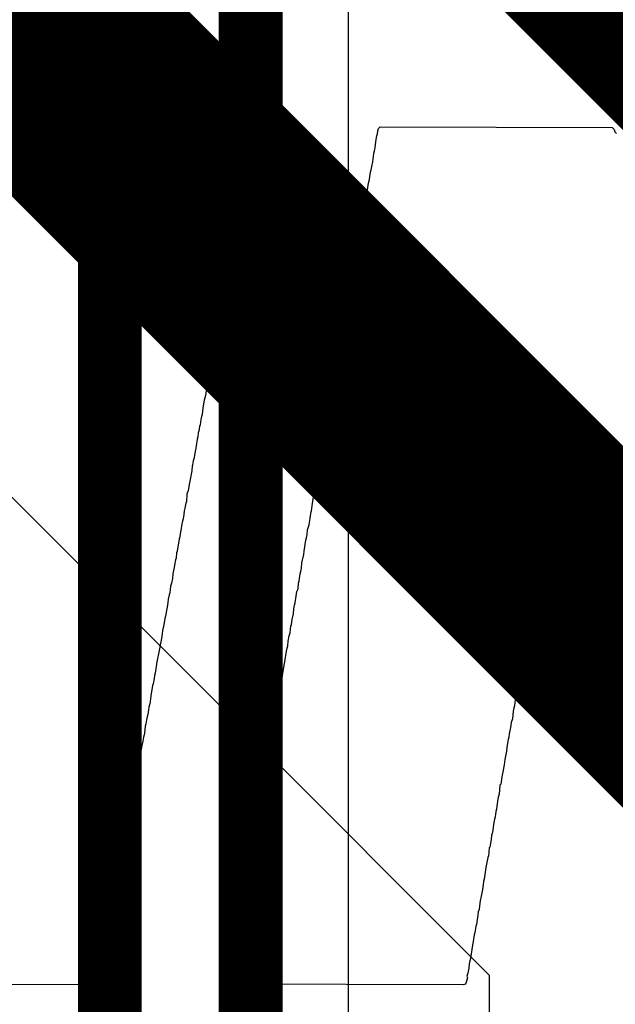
# Model space of a CAD drawing. Header units: inches. Extents: x 0 to 12.2, y 0 to 7.
# Tile 8 of 152: x 0.9366 to 1.0297, y 1.0415 to 1.1953. Entities that reach past the tile are written whole.
import ezdxf

# ---------------------------------------------------------------- set-up
doc = ezdxf.new("R2010")
doc.units = ezdxf.units.IN
doc.header["$MEASUREMENT"] = 0
for name, color, linetype in [('Bottom Layer', 5, 'Continuous'), ('Layer 2', 76, 'Continuous'), ('Top Overlay', 2, 'Continuous')]:
    doc.layers.add(name, color=color, linetype=linetype)

msp = doc.modelspace()

# ---------------------------------------------------------------- linework, layer by layer
at = {"layer": 'Bottom Layer'}
msp.add_line((0.98798, 0.57795), (0.98798, 2.9325), dxfattribs=at)
at = {"layer": 'Bottom Layer', "const_width": 0.01}
for points in [[(0.95067, 0.53549), (0.95067, 2.95542)], [(0.97268, 0.57743), (0.97268, 2.93968)]]:
    msp.add_lwpolyline(points, dxfattribs=at)
at = {"layer": 'Layer 2'}
for p, q in [((0.72431, 1.33172), (1.01, 1.04603)), ((1.01, 1.04603), (1.01, 0.25907))]:
    msp.add_line(p, q, dxfattribs=at)
at = {"layer": 'Layer 2', "const_width": 0.04}
for points in [[(0.84481, 1.39245), (1.10826, 1.129)], [(0.77167, 1.3597), (1.04981, 1.08157)]]:
    msp.add_lwpolyline(points, dxfattribs=at)
at = {"layer": 'Top Overlay'}
for p, q in [((0.93646, 1.17854), (0.97294, 1.17859)), ((0.97294, 1.17859), (0.97308, 1.17845)), ((0.97308, 1.17845), (0.97299, 1.1772)), ((0.99268, 1.17832), (0.99295, 1.17859)), ((0.99295, 1.17859), (1.0292, 1.1785)), ((1.0292, 1.1785), (1.02952, 1.17818)), ((0.9729, 1.17693), (0.97281, 1.1764)), ((0.97299, 1.1772), (0.9729, 1.17693)), ((0.99232, 1.17662), (0.99241, 1.17716)), ((0.99241, 1.17716), (0.9925, 1.17751)), ((0.9925, 1.17751), (0.99259, 1.17796)), ((0.99259, 1.17796), (0.99268, 1.17832)), ((1.02952, 1.17818), (1.02961, 1.17783)), ((1.02961, 1.17783), (1.02987, 1.17756)), ((0.97263, 1.17577), (0.97254, 1.17488)), ((0.97272, 1.17613), (0.97263, 1.17577)), ((0.97281, 1.1764), (0.97272, 1.17613)), ((0.99205, 1.17484), (0.99214, 1.17528)), ((0.99214, 1.17528), (0.99223, 1.17582)), ((0.99223, 1.17582), (0.99232, 1.17662)), ((0.97245, 1.17452), (0.97232, 1.17367)), ((0.97254, 1.17488), (0.97245, 1.17452)), ((0.99179, 1.17314), (0.99187, 1.17394)), ((0.99187, 1.17394), (0.99196, 1.17448)), ((0.99196, 1.17448), (0.99205, 1.17484)), ((0.97205, 1.17225), (0.97196, 1.17153)), ((0.97223, 1.17332), (0.97205, 1.17225)), ((0.97232, 1.17367), (0.97223, 1.17332)), ((0.99152, 1.17189), (0.99165, 1.17238)), ((0.99165, 1.17238), (0.99179, 1.17314)), ((0.97174, 1.17095), (0.97165, 1.16988)), ((0.97196, 1.17153), (0.97174, 1.17095)), ((0.99125, 1.17037), (0.99134, 1.17082)), ((0.99134, 1.17082), (0.99143, 1.17153)), ((0.99143, 1.17153), (0.99152, 1.17189)), ((0.97156, 1.16961), (0.97147, 1.1689)), ((0.97165, 1.16988), (0.97156, 1.16961)), ((0.99098, 1.16876), (0.99107, 1.16948)), ((0.99107, 1.16948), (0.99116, 1.17001)), ((0.99116, 1.17001), (0.99125, 1.17037)), ((0.9712, 1.16765), (0.97111, 1.16684)), ((0.97129, 1.168), (0.9712, 1.16765)), ((0.97138, 1.16863), (0.97129, 1.168)), ((0.97147, 1.1689), (0.97138, 1.16863)), ((0.99071, 1.16733), (0.9908, 1.16769)), ((0.9908, 1.16769), (0.99098, 1.16876)), ((0.97084, 1.16604), (0.97075, 1.16488)), ((0.97093, 1.1664), (0.97084, 1.16604)), ((0.97111, 1.16684), (0.97093, 1.1664)), ((0.9904, 1.16524), (0.99071, 1.16733)), ((0.97066, 1.16461), (0.97053, 1.16394)), ((0.97075, 1.16488), (0.97066, 1.16461)), ((0.99018, 1.16448), (0.9904, 1.16524)), ((0.97053, 1.16394), (0.97035, 1.16287)), ((0.98978, 1.16238), (0.99, 1.16296)), ((0.99, 1.16296), (0.99009, 1.16376)), ((0.99009, 1.16376), (0.99018, 1.16448)), ((0.97022, 1.16202), (0.97004, 1.16157)), ((0.97004, 1.16157), (0.97013, 1.16131)), ((0.97035, 1.16287), (0.97022, 1.16202)), ((0.98964, 1.16117), (0.98978, 1.16238)), ((0.96986, 1.16006), (0.96977, 1.1597)), ((0.96995, 1.16068), (0.96986, 1.16006)), ((0.97004, 1.16104), (0.96995, 1.16068)), ((0.97013, 1.16131), (0.97004, 1.16104)), ((0.98937, 1.15983), (0.98946, 1.16028)), ((0.98946, 1.16028), (0.98955, 1.16064)), ((0.98955, 1.16064), (0.98964, 1.16117)), ((0.96959, 1.15863), (0.9695, 1.15827)), ((0.96977, 1.1597), (0.96959, 1.15863)), ((0.98911, 1.15796), (0.9892, 1.15849)), ((0.9892, 1.15849), (0.98928, 1.1593)), ((0.98928, 1.1593), (0.98937, 1.15983)), ((0.96933, 1.15702), (0.96915, 1.15657)), ((0.96941, 1.15738), (0.96933, 1.15702)), ((0.9695, 1.15827), (0.96941, 1.15738)), ((0.98884, 1.15662), (0.98893, 1.15706)), ((0.98893, 1.15706), (0.98902, 1.1576)), ((0.98902, 1.1576), (0.98911, 1.15796)), ((0.96897, 1.15532), (0.96883, 1.15465)), ((0.96906, 1.15559), (0.96897, 1.15532)), ((0.96915, 1.15657), (0.96906, 1.15559)), ((0.98848, 1.15483), (0.9887, 1.15559)), ((0.9887, 1.15559), (0.98884, 1.15662)), ((0.96874, 1.15412), (0.96848, 1.15233)), ((0.96883, 1.15465), (0.96874, 1.15412)), ((0.98821, 1.15304), (0.98839, 1.15412)), ((0.98839, 1.15412), (0.98848, 1.15483)), ((0.96848, 1.15233), (0.9683, 1.15162)), ((0.98803, 1.15215), (0.98812, 1.15269)), ((0.98812, 1.15269), (0.98821, 1.15304)), ((0.96821, 1.1509), (0.96807, 1.15041)), ((0.9683, 1.15162), (0.96821, 1.1509)), ((0.98768, 1.15001), (0.98795, 1.15135)), ((0.98795, 1.15135), (0.98803, 1.15215)), ((0.96785, 1.1492), (0.96776, 1.1484)), ((0.96794, 1.14974), (0.96785, 1.1492)), ((0.96807, 1.15041), (0.96794, 1.14974)), ((0.98745, 1.14862), (0.98759, 1.14947)), ((0.98759, 1.14947), (0.98768, 1.15001)), ((0.96776, 1.1484), (0.9674, 1.14661)), ((0.98723, 1.14751), (0.98736, 1.148)), ((0.98736, 1.148), (0.98745, 1.14862)), ((0.96732, 1.14608), (0.96723, 1.14572)), ((0.9674, 1.14661), (0.96732, 1.14608)), ((0.98687, 1.14563), (0.98705, 1.14635)), ((0.98705, 1.14635), (0.98714, 1.14715)), ((0.98714, 1.14715), (0.98723, 1.14751)), ((0.96705, 1.14483), (0.96696, 1.14429)), ((0.96723, 1.14572), (0.96705, 1.14483)), ((0.98661, 1.14385), (0.98687, 1.14563)), ((0.96678, 1.14304), (0.96669, 1.1426)), ((0.96687, 1.14358), (0.96678, 1.14304)), ((0.96696, 1.14429), (0.96687, 1.14358)), ((0.98634, 1.14242), (0.98643, 1.14295)), ((0.98643, 1.14295), (0.98652, 1.14331)), ((0.98652, 1.14331), (0.98661, 1.14385)), ((0.9666, 1.14224), (0.96642, 1.14126)), ((0.96669, 1.1426), (0.9666, 1.14224)), ((0.98611, 1.14085), (0.98625, 1.1417)), ((0.98625, 1.1417), (0.98634, 1.14242)), ((0.9662, 1.14023), (0.96611, 1.13934)), ((0.96633, 1.14072), (0.9662, 1.14023)), ((0.96642, 1.14126), (0.96633, 1.14072)), ((0.98585, 1.13952), (0.98594, 1.14023)), ((0.98594, 1.14023), (0.98603, 1.1405)), ((0.98603, 1.1405), (0.98611, 1.14085)), ((0.96602, 1.13898), (0.96589, 1.13813)), ((0.96611, 1.13934), (0.96602, 1.13898)), ((0.98567, 1.13826), (0.98576, 1.13925)), ((0.98576, 1.13925), (0.98585, 1.13952)), ((0.96571, 1.13733), (0.96562, 1.13661)), ((0.9658, 1.13777), (0.96571, 1.13733)), ((0.96589, 1.13813), (0.9658, 1.13777)), ((0.98527, 1.13617), (0.98553, 1.13786)), ((0.98553, 1.13786), (0.98567, 1.13826)), ((0.96544, 1.1359), (0.96526, 1.13501)), ((0.96562, 1.13661), (0.96544, 1.1359)), ((0.98495, 1.13442), (0.98509, 1.13536)), ((0.98509, 1.13536), (0.98518, 1.13581)), ((0.98518, 1.13581), (0.98527, 1.13617)), ((0.96517, 1.1342), (0.96508, 1.13367)), ((0.96526, 1.13501), (0.96517, 1.1342)), ((0.98477, 1.13335), (0.98495, 1.13442)), ((0.9649, 1.13286), (0.96477, 1.13201)), ((0.96499, 1.13331), (0.9649, 1.13286)), ((0.96508, 1.13367), (0.96499, 1.13331)), ((0.98451, 1.13157), (0.98464, 1.13286)), ((0.98464, 1.13286), (0.98477, 1.13335)), ((0.9645, 1.13076), (0.96441, 1.13014)), ((0.96459, 1.13103), (0.9645, 1.13076)), ((0.96468, 1.13175), (0.96459, 1.13103)), ((0.96477, 1.13201), (0.96468, 1.13175)), ((0.98419, 1.13018), (0.98428, 1.13099)), ((0.98428, 1.13099), (0.98451, 1.13157)), ((0.96432, 1.12978), (0.96419, 1.12875)), ((0.96441, 1.13014), (0.96432, 1.12978)), ((0.98393, 1.12866), (0.98402, 1.12911)), ((0.98402, 1.12911), (0.98419, 1.13018)), ((0.9641, 1.1284), (0.96392, 1.12733)), ((0.96419, 1.12875), (0.9641, 1.1284)), ((0.98366, 1.12697), (0.98375, 1.12777)), ((0.98375, 1.12777), (0.98384, 1.12831)), ((0.98384, 1.12831), (0.98393, 1.12866)), ((0.9637, 1.12639), (0.96361, 1.12576)), ((0.96383, 1.12688), (0.9637, 1.12639)), ((0.96392, 1.12733), (0.96383, 1.12688)), ((0.98335, 1.12532), (0.98357, 1.12643)), ((0.98357, 1.12643), (0.98366, 1.12697)), ((0.96348, 1.12482), (0.96321, 1.12349)), ((0.96356, 1.12563), (0.96348, 1.12482)), ((0.96361, 1.12567), (0.96356, 1.12563)), ((0.96361, 1.12576), (0.96361, 1.12567)), ((0.98317, 1.12389), (0.98326, 1.12505)), ((0.98326, 1.12505), (0.98335, 1.12532)), ((0.96312, 1.12295), (0.96294, 1.12179)), ((0.96321, 1.12349), (0.96312, 1.12295)), ((0.98285, 1.12268), (0.98299, 1.12344)), ((0.98299, 1.12344), (0.98317, 1.12389)), ((1.02005, 1.12353), (1.01996, 1.12282)), ((1.02018, 1.12393), (1.02005, 1.12353)), ((1.02045, 1.12402), (1.02018, 1.12393)), ((1.02076, 1.12344), (1.02045, 1.12402)), ((1.02112, 1.12282), (1.02076, 1.12344)), ((0.96294, 1.12179), (0.96272, 1.12121)), ((0.98259, 1.12116), (0.98277, 1.12188)), ((0.98277, 1.12188), (0.98285, 1.12268)), ((1.01978, 1.12219), (1.01965, 1.12116)), ((1.01987, 1.12255), (1.01978, 1.12219)), ((1.01996, 1.12282), (1.01987, 1.12255)), ((1.02139, 1.12237), (1.02112, 1.12282)), ((1.02157, 1.12192), (1.02139, 1.12237)), ((1.02184, 1.12148), (1.02157, 1.12192)), ((1.02219, 1.12094), (1.02184, 1.12148)), ((0.96263, 1.12005), (0.96254, 1.11978)), ((0.96272, 1.12121), (0.96263, 1.12005)), ((0.98232, 1.11938), (0.98241, 1.12009)), ((0.98241, 1.12009), (0.98259, 1.12116)), ((1.01947, 1.12009), (1.01938, 1.11973)), ((1.01965, 1.12116), (1.01947, 1.12009)), ((1.02228, 1.12058), (1.02219, 1.12094)), ((1.02264, 1.12005), (1.02228, 1.12058)), ((1.02335, 1.11871), (1.02264, 1.12005)), ((0.96231, 1.11857), (0.96223, 1.11804)), ((0.9624, 1.11902), (0.96231, 1.11857)), ((0.96254, 1.11978), (0.9624, 1.11902)), ((0.98183, 1.11639), (0.98214, 1.11848)), ((0.98214, 1.11848), (0.98218, 1.11853)), ((0.98218, 1.11853), (0.98232, 1.11938)), ((1.0192, 1.11839), (1.01893, 1.11705)), ((1.01929, 1.1192), (1.0192, 1.11839)), ((1.01938, 1.11973), (1.01929, 1.1192)), ((1.02407, 1.11746), (1.02335, 1.11871)), ((0.96205, 1.11697), (0.96191, 1.11656)), ((0.96214, 1.11732), (0.96205, 1.11697)), ((0.96223, 1.11804), (0.96214, 1.11732)), ((1.01893, 1.11705), (1.01884, 1.11652)), ((1.0246, 1.11647), (1.02407, 1.11746)), ((0.96178, 1.11554), (0.96169, 1.115)), ((0.96191, 1.11656), (0.96178, 1.11554)), ((0.98152, 1.11491), (0.9816, 1.11563)), ((0.9816, 1.11563), (0.98183, 1.11639)), ((1.01871, 1.11531), (1.01849, 1.11473)), ((1.01884, 1.11652), (1.01871, 1.11531)), ((1.02505, 1.11567), (1.0246, 1.11647)), ((1.02612, 1.11362), (1.02505, 1.11567)), ((0.96151, 1.1142), (0.9612, 1.11228)), ((0.9616, 1.11455), (0.96151, 1.1142)), ((0.96169, 1.115), (0.9616, 1.11455)), ((0.98107, 1.11232), (0.98134, 1.11402)), ((0.98134, 1.11402), (0.98143, 1.11438)), ((0.98143, 1.11438), (0.98152, 1.11491)), ((1.0184, 1.11393), (1.01831, 1.11321)), ((1.01849, 1.11473), (1.0184, 1.11393)), ((0.9612, 1.11228), (0.96111, 1.11201)), ((0.98098, 1.11179), (0.98107, 1.11232)), ((1.01809, 1.11246), (1.018, 1.11156)), ((1.01831, 1.11321), (1.01809, 1.11246)), ((1.02648, 1.11308), (1.02612, 1.11362)), ((1.02693, 1.11228), (1.02648, 1.11308)), ((1.02742, 1.11134), (1.02693, 1.11228)), ((0.96093, 1.11094), (0.9608, 1.11009)), ((0.96102, 1.11121), (0.96093, 1.11094)), ((0.96111, 1.11201), (0.96102, 1.11121)), ((0.98071, 1.11045), (0.98098, 1.11179)), ((1.018, 1.11156), (1.01782, 1.11049)), ((1.02778, 1.1108), (1.02742, 1.11134)), ((1.02791, 1.11031), (1.02778, 1.1108)), ((0.96062, 1.10929), (0.96053, 1.10875)), ((0.96071, 1.10973), (0.96062, 1.10929)), ((0.9608, 1.11009), (0.96071, 1.10973)), ((0.98044, 1.10875), (0.98053, 1.10911)), ((0.98053, 1.10911), (0.98062, 1.10964)), ((0.98062, 1.10964), (0.98071, 1.11045)), ((1.01764, 1.10978), (1.01755, 1.10888)), ((1.01782, 1.11049), (1.01764, 1.10978)), ((1.02809, 1.11013), (1.02791, 1.11031)), ((1.02844, 1.10951), (1.02809, 1.11013)), ((1.02889, 1.10871), (1.02844, 1.10951)), ((0.96044, 1.10804), (0.96031, 1.10728)), ((0.96053, 1.10875), (0.96044, 1.10804)), ((0.98018, 1.10732), (0.98026, 1.10768)), ((0.98026, 1.10768), (0.98044, 1.10875)), ((1.01733, 1.10768), (1.01724, 1.10732)), ((1.01746, 1.10853), (1.01733, 1.10768)), ((1.01755, 1.10888), (1.01746, 1.10853)), ((1.02943, 1.10772), (1.02889, 1.10871)), ((1.02961, 1.10728), (1.02943, 1.10772)), ((0.96013, 1.10683), (0.96004, 1.10576)), ((0.96031, 1.10728), (0.96013, 1.10683)), ((0.97991, 1.10598), (0.98009, 1.10643)), ((0.98009, 1.10643), (0.98018, 1.10732)), ((1.01715, 1.10678), (1.01701, 1.10558)), ((1.01724, 1.10732), (1.01715, 1.10678)), ((1.02987, 1.10701), (1.02961, 1.10728)), ((0.95981, 1.10482), (0.95972, 1.10428)), ((0.95995, 1.10549), (0.95981, 1.10482)), ((0.96004, 1.10576), (0.95995, 1.10549)), ((0.97964, 1.1042), (0.97982, 1.10527)), ((0.97982, 1.10527), (0.97991, 1.10598)), ((1.01679, 1.10464), (1.0167, 1.1042)), ((1.01692, 1.10522), (1.01679, 1.10464)), ((1.01701, 1.10558), (1.01692, 1.10522)), ((0.95955, 1.10303), (0.95937, 1.10214)), ((0.95964, 1.10357), (0.95955, 1.10303)), ((0.95972, 1.10428), (0.95964, 1.10357)), ((0.97937, 1.1025), (0.97946, 1.1033)), ((0.97946, 1.1033), (0.97955, 1.10384)), ((0.97955, 1.10384), (0.97964, 1.1042)), ((1.01652, 1.1033), (1.01634, 1.10241)), ((1.01661, 1.10366), (1.01652, 1.1033)), ((1.0167, 1.1042), (1.01661, 1.10366)), ((0.95928, 1.10178), (0.9591, 1.1008)), ((0.95937, 1.10214), (0.95928, 1.10178)), ((0.97906, 1.10085), (0.97919, 1.10161)), ((0.97919, 1.10161), (0.97937, 1.1025)), ((1.01625, 1.10161), (1.01617, 1.10116)), ((1.01634, 1.10241), (1.01625, 1.10161)), ((0.95892, 1.09991), (0.95883, 1.09937)), ((0.9591, 1.1008), (0.95892, 1.09991)), ((0.97888, 1.09951), (0.97897, 1.10058)), ((0.97897, 1.10058), (0.97906, 1.10085)), ((1.01608, 1.10062), (1.0159, 1.09973)), ((1.01617, 1.10116), (1.01608, 1.10062)), ((0.95874, 1.09866), (0.95865, 1.09812)), ((0.95883, 1.09937), (0.95874, 1.09866)), ((0.97857, 1.09821), (0.9787, 1.09906)), ((0.9787, 1.09906), (0.97888, 1.09951)), ((1.0159, 1.09973), (1.01563, 1.09794)), ((0.95847, 1.09732), (0.95839, 1.09678)), ((0.95856, 1.09768), (0.95847, 1.09732)), ((0.95865, 1.09812), (0.95856, 1.09768)), ((0.9783, 1.09669), (0.97839, 1.09714)), ((0.97839, 1.09714), (0.97848, 1.0975)), ((0.97848, 1.0975), (0.97857, 1.09821)), ((1.01545, 1.09714), (1.01536, 1.09643)), ((1.01554, 1.09759), (1.01545, 1.09714)), ((1.01563, 1.09794), (1.01554, 1.09759)), ((0.95839, 1.09678), (0.95803, 1.095)), ((0.97803, 1.095), (0.9783, 1.09669)), ((1.01523, 1.09558), (1.01505, 1.09522)), ((1.01536, 1.09643), (1.01523, 1.09558)), ((0.95803, 1.095), (0.95776, 1.09321)), ((0.97776, 1.09357), (0.97785, 1.0941)), ((0.97785, 1.0941), (0.97794, 1.09446)), ((0.97794, 1.09446), (0.97803, 1.095)), ((1.01496, 1.09424), (1.01487, 1.09343)), ((1.01514, 1.09495), (1.01496, 1.09424)), ((1.01505, 1.09522), (1.01514, 1.09495)), ((0.95758, 1.09241), (0.95745, 1.09156)), ((0.95767, 1.09285), (0.95758, 1.09241)), ((0.95776, 1.09321), (0.95767, 1.09285)), ((0.97754, 1.092), (0.97767, 1.09285)), ((0.97767, 1.09285), (0.97776, 1.09357)), ((1.01469, 1.09299), (1.01456, 1.09214)), ((1.01487, 1.09343), (1.01469, 1.09299)), ((0.95736, 1.09129), (0.95722, 1.09062)), ((0.95745, 1.09156), (0.95736, 1.09129)), ((0.97709, 1.08977), (0.97736, 1.09138)), ((0.97736, 1.09138), (0.97745, 1.09165)), ((0.97745, 1.09165), (0.97754, 1.092)), ((1.01438, 1.0908), (1.01429, 1.09044)), ((1.01447, 1.09134), (1.01438, 1.0908)), ((1.01456, 1.09214), (1.01447, 1.09134)), ((0.95705, 1.08928), (0.95696, 1.08875)), ((0.95713, 1.09008), (0.95705, 1.08928)), ((0.95722, 1.09062), (0.95713, 1.09008)), ((0.97692, 1.08906), (0.97709, 1.08977)), ((1.01411, 1.08946), (1.01402, 1.08866)), ((1.0142, 1.09), (1.01411, 1.08946)), ((1.01429, 1.09044), (1.0142, 1.09)), ((0.95678, 1.08794), (0.95669, 1.0875)), ((0.95687, 1.0883), (0.95678, 1.08794)), ((0.95696, 1.08875), (0.95687, 1.0883)), ((0.97669, 1.08732), (0.97678, 1.08785)), ((0.97678, 1.08785), (0.97692, 1.08906)), ((1.01384, 1.08776), (1.01375, 1.08732)), ((1.01393, 1.08812), (1.01384, 1.08776)), ((1.01402, 1.08866), (1.01393, 1.08812)), ((0.95651, 1.08642), (0.95638, 1.08593)), ((0.9566, 1.08678), (0.95651, 1.08642)), ((0.95669, 1.0875), (0.9566, 1.08678)), ((0.97642, 1.08598), (0.97651, 1.08651)), ((0.97651, 1.08651), (0.9766, 1.08696)), ((0.9766, 1.08696), (0.97669, 1.08732)), ((1.01362, 1.08611), (1.0134, 1.08553)), ((1.01375, 1.08732), (1.01362, 1.08611)), ((0.9562, 1.08495), (0.95611, 1.08388)), ((0.95629, 1.08531), (0.9562, 1.08495)), ((0.95638, 1.08593), (0.95629, 1.08531)), ((0.9762, 1.08441), (0.97634, 1.08517)), ((0.97634, 1.08517), (0.97642, 1.08598)), ((1.01331, 1.08473), (1.01313, 1.08374)), ((1.0134, 1.08553), (1.01331, 1.08473)), ((0.95593, 1.08325), (0.95584, 1.08263)), ((0.95602, 1.08361), (0.95593, 1.08325)), ((0.95611, 1.08388), (0.95602, 1.08361)), ((0.97593, 1.08281), (0.97602, 1.08397)), ((0.97602, 1.08397), (0.9762, 1.08441)), ((1.01304, 1.08321), (1.01295, 1.08285)), ((1.01313, 1.08374), (1.01304, 1.08321)), ((0.95566, 1.08191), (0.95557, 1.08129)), ((0.95584, 1.08263), (0.95566, 1.08191)), ((0.97553, 1.0808), (0.97562, 1.08151)), ((0.97562, 1.08151), (0.97571, 1.08205)), ((0.97571, 1.08205), (0.97584, 1.08245)), ((0.97584, 1.08245), (0.97593, 1.08281)), ((1.01277, 1.0816), (1.01268, 1.08107)), ((1.01286, 1.08232), (1.01277, 1.0816)), ((1.01295, 1.08285), (1.01286, 1.08232)), ((0.95548, 1.08102), (0.95517, 1.07901)), ((0.95557, 1.08129), (0.95548, 1.08102)), ((0.97535, 1.07981), (0.97544, 1.08026)), ((0.97544, 1.08026), (0.97553, 1.0808)), ((1.01268, 1.08107), (1.01241, 1.07973)), ((0.95508, 1.07865), (0.95499, 1.07821)), ((0.95517, 1.07901), (0.95508, 1.07865)), ((0.97509, 1.07812), (0.97517, 1.07892)), ((0.97517, 1.07892), (0.97526, 1.07946)), ((0.97526, 1.07946), (0.97535, 1.07981)), ((1.01224, 1.07839), (1.01215, 1.07803)), ((1.01233, 1.07892), (1.01224, 1.07839)), ((1.01241, 1.07973), (1.01233, 1.07892)), ((0.95481, 1.07705), (0.95468, 1.07656)), ((0.9549, 1.0774), (0.95481, 1.07705)), ((0.95499, 1.07821), (0.9549, 1.0774)), ((0.97477, 1.07647), (0.975, 1.07758)), ((0.975, 1.07758), (0.97509, 1.07812)), ((1.01197, 1.07705), (1.01188, 1.07624)), ((1.01206, 1.07758), (1.01197, 1.07705)), ((1.01215, 1.07803), (1.01206, 1.07758)), ((0.9545, 1.07557), (0.95437, 1.07455)), ((0.95459, 1.07593), (0.9545, 1.07557)), ((0.95468, 1.07656), (0.95459, 1.07593)), ((0.97459, 1.07504), (0.97468, 1.0762)), ((0.97468, 1.0762), (0.97477, 1.07647)), ((1.01166, 1.07575), (1.01157, 1.07432)), ((1.01179, 1.07589), (1.01166, 1.07575)), ((1.01188, 1.07624), (1.01179, 1.07589)), ((0.95437, 1.07455), (0.95419, 1.07365)), ((0.97419, 1.07303), (0.97428, 1.07383)), ((0.97428, 1.07383), (0.97442, 1.07459)), ((0.97442, 1.07459), (0.97459, 1.07504)), ((1.01139, 1.07388), (1.0113, 1.07316)), ((1.01157, 1.07432), (1.01139, 1.07388)), ((0.95401, 1.0724), (0.95392, 1.07205)), ((0.9541, 1.07312), (0.95401, 1.0724)), ((0.95419, 1.07365), (0.9541, 1.07312)), ((0.97383, 1.07124), (0.97401, 1.07231)), ((0.97401, 1.07231), (0.97419, 1.07303)), ((1.01121, 1.07289), (1.01112, 1.072)), ((1.0113, 1.07316), (1.01121, 1.07289)), ((0.9537, 1.07129), (0.95361, 1.07021)), ((0.95379, 1.07164), (0.9537, 1.07129)), ((0.95392, 1.07205), (0.95379, 1.07164)), ((0.97375, 1.07053), (0.97383, 1.07124)), ((1.0109, 1.07079), (1.01081, 1.07044)), ((1.01103, 1.07164), (1.0109, 1.07079)), ((1.01112, 1.072), (1.01103, 1.07164)), ((0.95338, 1.06928), (0.95321, 1.06821)), ((0.95352, 1.06995), (0.95338, 1.06928)), ((0.95361, 1.07021), (0.95352, 1.06995)), ((0.97325, 1.06754), (0.97357, 1.06963)), ((0.97357, 1.06963), (0.97366, 1.06999)), ((0.97366, 1.06999), (0.97375, 1.07053)), ((1.01063, 1.06919), (1.01054, 1.06865)), ((1.01072, 1.0699), (1.01063, 1.06919)), ((1.01081, 1.07044), (1.01072, 1.0699)), ((0.95321, 1.06821), (0.95312, 1.06749)), ((1.01036, 1.06785), (1.01027, 1.06731)), ((1.01045, 1.06821), (1.01036, 1.06785)), ((1.01054, 1.06865), (1.01045, 1.06821)), ((0.95285, 1.06624), (0.95267, 1.06517)), ((0.95294, 1.06704), (0.95285, 1.06624)), ((0.95312, 1.06749), (0.95294, 1.06704)), ((0.97285, 1.06553), (0.97294, 1.06606)), ((0.97294, 1.06606), (0.97303, 1.06678)), ((0.97303, 1.06678), (0.97325, 1.06754)), ((1.01009, 1.06606), (1.00996, 1.06593)), ((1.01018, 1.0666), (1.01009, 1.06606)), ((1.01027, 1.06731), (1.01018, 1.0666)), ((0.95258, 1.06472), (0.95249, 1.06437)), ((0.95267, 1.06517), (0.95258, 1.06472)), ((0.9725, 1.06347), (0.97276, 1.06517)), ((0.97276, 1.06517), (0.97285, 1.06553)), ((1.00987, 1.06468), (1.00978, 1.06441)), ((1.00996, 1.06593), (1.00987, 1.06468)), ((0.9524, 1.06383), (0.95222, 1.06267)), ((0.95249, 1.06437), (0.9524, 1.06383)), ((0.97241, 1.06294), (0.9725, 1.06347)), ((1.00956, 1.06338), (1.00947, 1.06285)), ((1.00978, 1.06441), (1.00956, 1.06338)), ((0.95209, 1.06227), (0.952, 1.06137)), ((0.95222, 1.06267), (0.95209, 1.06227)), ((0.97205, 1.06079), (0.97214, 1.06151)), ((0.97214, 1.06151), (0.97223, 1.06204)), ((0.97223, 1.06204), (0.97241, 1.06294)), ((1.00947, 1.06285), (1.0092, 1.06106)), ((0.95169, 1.0599), (0.9516, 1.05945)), ((0.95182, 1.06048), (0.95169, 1.0599)), ((0.95191, 1.06111), (0.95182, 1.06048)), ((0.952, 1.06137), (0.95191, 1.06111)), ((0.97174, 1.0595), (0.97191, 1.05994)), ((0.97191, 1.05994), (0.97205, 1.06079)), ((1.00902, 1.06017), (1.00893, 1.05945)), ((1.00911, 1.0607), (1.00902, 1.06017)), ((1.0092, 1.06106), (1.00911, 1.0607)), ((0.95151, 1.05892), (0.95142, 1.0582)), ((0.9516, 1.05945), (0.95151, 1.05892)), ((0.97165, 1.05825), (0.97174, 1.0595)), ((1.00875, 1.05838), (1.00857, 1.05767)), ((1.00893, 1.05945), (1.00875, 1.05838)), ((0.95111, 1.05691), (0.95097, 1.05588)), ((0.9512, 1.05727), (0.95111, 1.05691)), ((0.95133, 1.05767), (0.9512, 1.05727)), ((0.95142, 1.0582), (0.95133, 1.05767)), ((0.97125, 1.05642), (0.97147, 1.0578)), ((0.97147, 1.0578), (0.97165, 1.05825)), ((1.00849, 1.05686), (1.0084, 1.05633)), ((1.00857, 1.05767), (1.00849, 1.05686)), ((0.95088, 1.05543), (0.95079, 1.05508)), ((0.95097, 1.05588), (0.95088, 1.05543)), ((0.97098, 1.05499), (0.97107, 1.05535)), ((0.97107, 1.05535), (0.97125, 1.05642)), ((1.00826, 1.05593), (1.00817, 1.05503)), ((1.0084, 1.05633), (1.00826, 1.05593)), ((0.95066, 1.05387), (0.95057, 1.05351)), ((0.95079, 1.05508), (0.95066, 1.05387)), ((0.9708, 1.05365), (0.97089, 1.05445)), ((0.97089, 1.05445), (0.97098, 1.05499)), ((1.00799, 1.05396), (1.0079, 1.05369)), ((1.00808, 1.05476), (1.00799, 1.05396)), ((1.00817, 1.05503), (1.00808, 1.05476)), ((0.95035, 1.0524), (0.95017, 1.05151)), ((0.95044, 1.05276), (0.95035, 1.0524)), ((0.95057, 1.05351), (0.95044, 1.05276)), ((0.97044, 1.05213), (0.97066, 1.05289)), ((0.97066, 1.05289), (0.9708, 1.05365)), ((1.00764, 1.05235), (1.0075, 1.05133)), ((1.00773, 1.05271), (1.00764, 1.05235)), ((1.00782, 1.05334), (1.00773, 1.05271)), ((1.0079, 1.05369), (1.00782, 1.05334)), ((0.95008, 1.05097), (0.94981, 1.04963)), ((0.95017, 1.05151), (0.95008, 1.05097)), ((0.97017, 1.05043), (0.97031, 1.05084)), ((0.97031, 1.05084), (0.97044, 1.05213)), ((1.0075, 1.05133), (1.00732, 1.05043)), ((0.94981, 1.04963), (0.94972, 1.04883)), ((0.96982, 1.04829), (0.96999, 1.04936)), ((0.96999, 1.04936), (0.97008, 1.04972)), ((0.97008, 1.04972), (0.97017, 1.05043)), ((1.00732, 1.05043), (1.00706, 1.04865)), ((0.94954, 1.04793), (0.94945, 1.04749)), ((0.94963, 1.04829), (0.94954, 1.04793)), ((0.94972, 1.04883), (0.94963, 1.04829)), ((0.96946, 1.04615), (0.96973, 1.04784)), ((0.96973, 1.04784), (0.96982, 1.04829)), ((1.00688, 1.04784), (1.00679, 1.04713)), ((1.00697, 1.04829), (1.00688, 1.04784)), ((1.00706, 1.04865), (1.00697, 1.04829)), ((0.94923, 1.04637), (0.9491, 1.0457)), ((0.94932, 1.04664), (0.94923, 1.04637)), ((0.94945, 1.04749), (0.94932, 1.04664)), ((0.96937, 1.04561), (0.96946, 1.04615)), ((1.00665, 1.04637), (1.00648, 1.04592)), ((1.00679, 1.04713), (1.00665, 1.04637)), ((0.9482, 1.04454), (0.91275, 1.04463)), ((0.94883, 1.04463), (0.9482, 1.04454)), ((0.94892, 1.04481), (0.94883, 1.04463)), ((0.94901, 1.04516), (0.94892, 1.04481)), ((0.9491, 1.0457), (0.94901, 1.04516)), ((0.96924, 1.04503), (0.96937, 1.04561)), ((0.96937, 1.04463), (0.96924, 1.04503)), ((1.0059, 1.04454), (0.96937, 1.04463)), ((1.0063, 1.04467), (1.0059, 1.04454)), ((1.00639, 1.04494), (1.0063, 1.04467)), ((1.00657, 1.04566), (1.00639, 1.04494)), ((1.00648, 1.04592), (1.00657, 1.04566))]:
    msp.add_line(p, q, dxfattribs=at)

doc.saveas('drawing.dxf')
